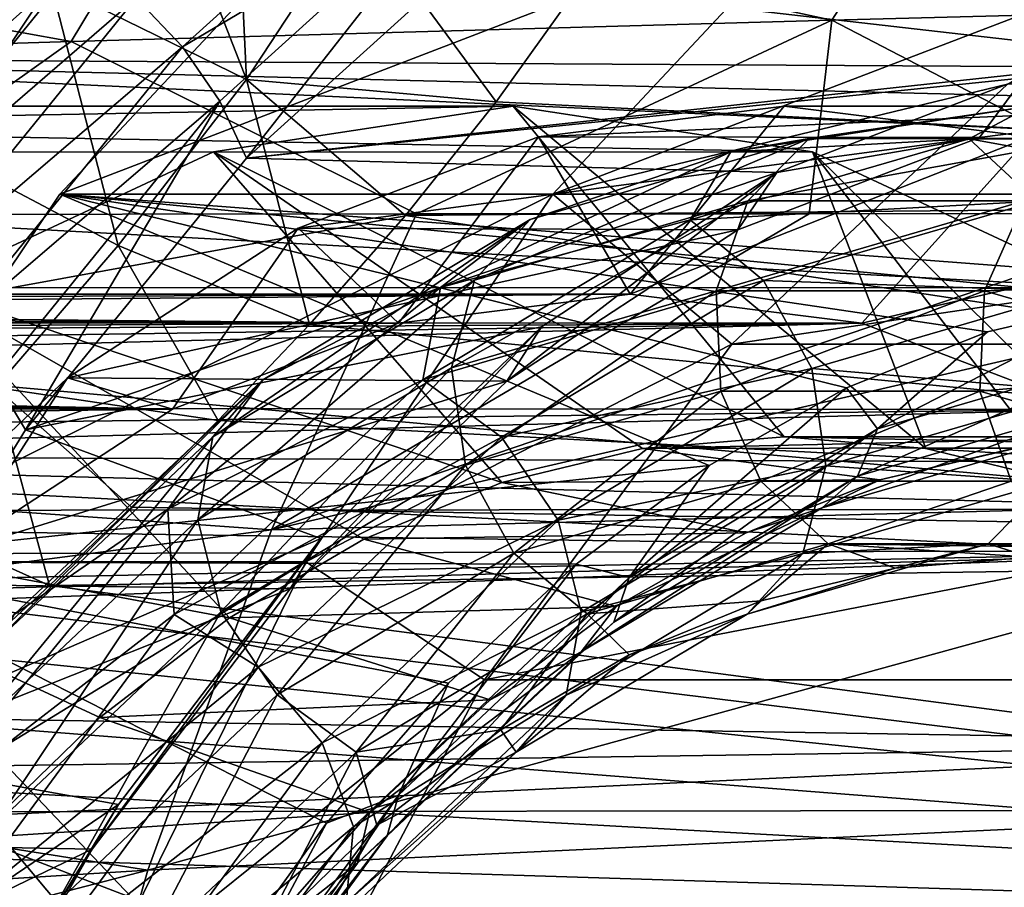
# Model space of a CAD drawing. Header units: metres. Extents: x 26 to 263, y -109 to 109.
# Tile 142 of 256: x 104 to 107, y -69 to -66. Entities that reach past the tile are written whole.
import ezdxf

# ---------------------------------------------------------------- set-up
doc = ezdxf.new("R2010")
doc.units = ezdxf.units.M
doc.layers.add('solid_500750', color=7, linetype='CONTINUOUS')

msp = doc.modelspace()

# ---------------------------------------------------------------- linework, layer by layer
at = {"layer": 'solid_500750'}
for points in [[(133.673599, -66.319916, 40.832855), (102.187202, -66.13884, 19.826248), (103.107765, -65.044601, 18.511551)], [(134.135544, -65.781769, 40.173126), (133.673599, -66.319916, 40.832855), (103.107765, -65.044601, 18.511551)], [(104.643257, -66.211174, 2.554087), (103.993271, -65.89183, 2.40351), (104.302589, -65.336029, 3.64625)], [(104.643257, -66.211174, 2.554087), (104.302589, -65.336029, 3.64625), (104.609489, -65.482864, 3.718118)], [(104.277039, -65.940224, 19.087582), (104.431328, -66.102371, 19.075258), (105.260605, -65.35231, 17.890926)], [(105.260605, -65.35231, 17.890926), (104.431328, -66.102371, 19.075258), (105.369637, -65.546341, 17.864321)], [(106.980354, -65.405052, 27.718523), (104.389557, -65.538391, 25.174416), (106.58989, -66.013725, 28.261148)], [(106.980354, -65.405052, 27.718523), (106.58989, -66.013725, 28.261148), (109.148697, -65.947441, 30.860842)], [(104.643257, -66.211174, 2.554087), (104.609489, -65.482864, 3.718118), (105.009232, -65.653961, 3.800835)], [(103.993271, -65.89183, 2.40351), (103.620857, -66.448044, 1.26522), (103.3787, -65.526573, 2.226729)], [(104.389557, -65.538391, 25.174416), (101.826691, -65.680214, 22.61368), (104.06028, -66.085182, 25.637892)], [(104.389557, -65.538391, 25.174416), (104.06028, -66.085182, 25.637892), (106.58989, -66.013725, 28.261148)], [(104.431328, -66.102371, 19.075258), (104.555038, -66.28315, 19.027689), (105.369637, -65.546341, 17.864321)], [(105.369637, -65.546341, 17.864321), (104.555038, -66.28315, 19.027689), (104.643188, -66.472382, 18.945507)], [(105.369637, -65.546341, 17.864321), (104.643188, -66.472382, 18.945507), (105.443344, -65.748718, 17.802769)], [(104.023323, -66.592209, 19.830774), (105.661621, -66.592209, 20.977926), (106.58255, -65.608231, 19.662714)], [(104.944244, -65.608231, 18.51556), (104.023323, -66.592209, 19.830774), (106.58255, -65.608231, 19.662714)], [(112.115128, -66.592209, 8.274471), (104.023323, -66.592209, 19.830774), (104.944244, -65.608231, 18.51556)], [(112.115128, -66.592209, 8.274471), (104.944244, -65.608231, 18.51556), (111.194206, -65.608231, 9.589684)], [(106.58255, -65.608231, 19.662714), (105.661621, -66.592209, 20.977926), (108.158997, -65.636497, 17.411314)], [(105.739494, -65.912758, 3.922902), (110.976601, -65.619728, 8.158035), (111.776588, -66.604675, 7.015335)], [(103.713501, -65.640015, 18.915836), (102.915619, -66.622383, 20.055334), (103.908875, -65.703087, 19.005817)], [(104.643257, -66.211174, 2.554087), (105.009232, -65.653961, 3.800835), (105.474091, -66.285568, 3.09426)], [(105.009232, -65.653961, 3.800835), (105.739494, -65.912758, 3.922902), (105.474091, -66.285568, 3.09426)], [(105.661621, -66.592209, 20.977926), (107.173409, -66.226341, 18.818872), (108.158997, -65.636497, 17.411314)], [(101.826691, -65.680214, 22.61368), (101.561295, -66.162811, 22.992706), (104.06028, -66.085182, 25.637892)], [(102.915619, -66.622383, 20.055334), (103.115715, -66.679642, 20.138567), (103.908875, -65.703087, 19.005817)], [(103.908875, -65.703087, 19.005817), (103.115715, -66.679642, 20.138567), (104.099915, -65.804863, 19.064041)], [(105.443344, -65.748718, 17.802769), (104.643188, -66.472382, 18.945507), (108.06739, -66.100761, 14.055243)], [(105.443344, -65.748718, 17.802769), (108.06739, -66.100761, 14.055243), (110.69445, -65.748291, 10.303411)], [(103.115715, -66.679642, 20.138567), (103.314384, -66.772018, 20.185902), (104.099915, -65.804863, 19.064041)], [(104.099915, -65.804863, 19.064041), (103.314384, -66.772018, 20.185902), (104.277039, -65.940224, 19.087582)], [(104.216515, -66.763634, 1.413828), (103.620857, -66.448044, 1.26522), (103.993271, -65.89183, 2.40351)], [(104.643257, -66.211174, 2.554087), (104.216515, -66.763634, 1.413828), (103.993271, -65.89183, 2.40351)], [(105.474091, -66.285568, 3.09426), (105.739494, -65.912758, 3.922902), (111.776588, -66.604675, 7.015335)], [(103.314384, -66.772018, 20.185902), (103.50164, -66.894875, 20.194963), (104.277039, -65.940224, 19.087582)], [(104.277039, -65.940224, 19.087582), (103.50164, -66.894875, 20.194963), (104.431328, -66.102371, 19.075258)], [(109.148697, -65.947441, 30.860842), (106.58989, -66.013725, 28.261148), (107.826591, -66.657166, 30.504011)], [(106.58989, -66.013725, 28.261148), (104.06028, -66.085182, 25.637892), (105.208618, -66.658455, 27.680222)], [(106.58989, -66.013725, 28.261148), (105.208618, -66.658455, 27.680222), (106.514854, -66.657677, 29.096992)], [(106.58989, -66.013725, 28.261148), (106.514854, -66.657677, 29.096992), (107.826591, -66.657166, 30.504011)], [(104.06028, -66.085182, 25.637892), (101.561295, -66.162811, 22.992706), (103.251839, -66.660126, 25.528191)], [(104.06028, -66.085182, 25.637892), (103.251839, -66.660126, 25.528191), (105.208618, -66.658455, 27.680222)], [(103.50164, -66.894875, 20.194963), (103.668076, -67.042046, 20.165297), (104.431328, -66.102371, 19.075258)], [(104.431328, -66.102371, 19.075258), (103.668076, -67.042046, 20.165297), (104.555038, -66.28315, 19.027689)], [(104.643188, -66.472382, 18.945507), (107.228531, -66.20594, 15.253261), (108.06739, -66.100761, 14.055243)], [(132.829315, -67.577095, 42.038612), (101.370468, -67.46006, 20.992668), (102.187202, -66.13884, 19.826248)], [(133.237289, -66.919586, 41.455963), (132.829315, -67.577095, 42.038612), (102.187202, -66.13884, 19.826248)], [(133.673599, -66.319916, 40.832855), (133.237289, -66.919586, 41.455963), (102.187202, -66.13884, 19.826248)], [(104.643257, -66.211174, 2.554087), (104.853439, -67.025826, 1.560958), (104.216515, -66.763634, 1.413828)], [(104.643188, -66.472382, 18.945507), (106.407028, -66.5205, 16.426485), (107.228531, -66.20594, 15.253261)], [(104.643257, -66.211174, 2.554087), (105.474091, -66.285568, 3.09426), (105.171669, -66.663361, 2.295717)], [(104.643257, -66.211174, 2.554087), (105.171669, -66.663361, 2.295717), (104.853439, -67.025826, 1.560958)], [(107.080116, -66.404053, 15.116516), (107.228531, -66.20594, 15.253261), (106.407028, -66.5205, 16.426485)], [(107.903015, -66.300003, 13.941313), (107.228531, -66.20594, 15.253261), (107.080116, -66.404053, 15.116516)], [(105.661621, -66.592209, 20.977926), (106.256866, -67.091057, 20.127838), (107.173409, -66.226341, 18.818872)], [(107.173409, -66.226341, 18.818872), (106.256866, -67.091057, 20.127838), (112.095589, -66.226494, 22.266087)], [(106.256866, -67.091057, 20.127838), (111.179138, -67.091171, 23.574911), (112.095589, -66.226494, 22.266087)], [(103.668076, -67.042046, 20.165297), (103.805328, -67.206123, 20.098389), (104.555038, -66.28315, 19.027689)], [(104.555038, -66.28315, 19.027689), (103.805328, -67.206123, 20.098389), (103.908356, -67.376266, 19.994959)], [(104.555038, -66.28315, 19.027689), (103.908356, -67.376266, 19.994959), (104.643188, -66.472382, 18.945507)], [(105.171669, -66.663361, 2.295717), (105.474091, -66.285568, 3.09426), (111.776588, -66.604675, 7.015335)], [(97.241531, -66.452492, 8.594807), (104.533852, -66.45192, 13.696979), (105.529854, -66.300003, 12.274536)], [(98.239578, -66.300003, 7.169451), (97.241531, -66.452492, 8.594807), (105.529854, -66.300003, 12.274536)], [(98.239578, -66.300003, 7.169451), (105.529854, -66.300003, 12.274536), (106.525856, -66.45192, 10.852093)], [(99.237617, -66.452606, 5.744102), (98.239578, -66.300003, 7.169451), (106.525856, -66.45192, 10.852093)], [(105.529854, -66.300003, 12.274536), (104.533852, -66.45192, 13.696979), (106.430923, -67.400002, 12.90547)], [(105.529854, -66.300003, 12.274536), (106.430923, -67.400002, 12.90547), (106.901932, -67.437965, 12.232792)], [(106.525856, -66.45192, 10.852093), (105.529854, -66.300003, 12.274536), (106.901932, -67.437965, 12.232792)], [(107.903015, -66.300003, 13.941313), (105.614815, -66.401802, 14.071498), (106.43116, -66.300003, 12.905637)], [(105.919426, -66.925003, 12.546307), (106.43116, -66.300003, 12.905637), (105.614815, -66.401802, 14.071498)], [(107.903015, -66.300003, 13.941313), (107.080116, -66.404053, 15.116516), (105.614815, -66.401802, 14.071498)], [(105.919426, -66.925003, 12.546307), (107.247505, -66.401802, 11.739775), (106.43116, -66.300003, 12.905637)], [(106.254066, -66.45192, 14.901489), (107.250076, -66.300003, 13.479046), (106.51458, -66.407448, 13.964743)], [(107.046501, -66.408173, 14.337122), (107.250076, -66.300003, 13.479046), (106.254066, -66.45192, 14.901489)], [(107.903015, -66.300003, 13.941313), (106.43116, -66.300003, 12.905637), (107.247505, -66.401802, 11.739775)], [(107.250076, -66.300003, 13.479046), (107.454926, -66.407448, 12.621792), (106.51458, -66.407448, 13.964743)], [(107.986771, -66.408173, 12.994269), (107.250076, -66.300003, 13.479046), (107.046501, -66.408173, 14.337122)], [(107.080116, -66.404053, 15.116516), (104.815102, -66.705124, 15.213613), (105.614815, -66.401802, 14.071498)], [(105.149483, -67.021484, 13.645908), (105.614815, -66.401802, 14.071498), (104.815102, -66.705124, 15.213613)], [(107.080116, -66.404053, 15.116516), (106.276672, -66.711639, 16.263968), (104.815102, -66.705124, 15.213613)], [(105.919426, -66.925003, 12.546307), (105.614815, -66.401802, 14.071498), (105.149483, -67.021484, 13.645908)], [(105.402, -66.878723, 15.097525), (105.587059, -66.677292, 15.289377), (106.51458, -66.407448, 13.964743)], [(106.310104, -66.614525, 13.800618), (105.402, -66.878723, 15.097525), (106.51458, -66.407448, 13.964743)], [(106.254066, -66.45192, 14.901489), (106.51458, -66.407448, 13.964743), (105.587059, -66.677292, 15.289377)], [(106.689354, -67.021713, 11.446742), (107.247505, -66.401802, 11.739775), (105.919426, -66.925003, 12.546307)], [(107.046501, -66.408173, 14.337122), (106.254066, -66.45192, 14.901489), (106.119049, -66.678001, 15.661659)], [(107.046501, -66.408173, 14.337122), (106.119049, -66.678001, 15.661659), (107.270309, -66.615837, 14.472828)], [(107.080116, -66.404053, 15.116516), (106.407028, -66.5205, 16.426485), (106.276672, -66.711639, 16.263968)], [(106.310104, -66.614525, 13.800618), (106.51458, -66.407448, 13.964743), (107.454926, -66.407448, 12.621792)], [(107.230766, -66.614525, 12.485779), (106.310104, -66.614525, 13.800618), (107.454926, -66.407448, 12.621792)], [(106.689354, -67.021713, 11.446742), (108.047226, -66.705124, 10.597661), (107.247505, -66.401802, 11.739775)], [(107.046501, -66.408173, 14.337122), (107.270309, -66.615837, 14.472828), (108.190842, -66.615837, 13.158166)], [(107.986771, -66.408173, 12.994269), (107.046501, -66.408173, 14.337122), (108.190842, -66.615837, 13.158166)], [(97.241531, -66.452492, 8.594807), (103.568108, -66.903076, 15.0762), (104.533852, -66.45192, 13.696979)], [(99.237617, -66.452606, 5.744102), (106.525856, -66.45192, 10.852093), (107.4916, -66.903076, 9.472871)], [(100.205246, -66.905678, 4.362186), (99.237617, -66.452606, 5.744102), (107.4916, -66.903076, 9.472871)], [(104.533852, -66.45192, 13.696979), (103.568108, -66.903076, 15.0762), (105.492912, -67.551537, 14.245087)], [(104.216515, -66.763634, 1.413828), (103.809196, -67.235909, 0.495343), (103.620857, -66.448044, 1.26522)], [(104.533852, -66.45192, 13.696979), (105.492912, -67.551537, 14.245087), (105.959908, -67.437965, 13.578148)], [(104.533852, -66.45192, 13.696979), (105.959908, -67.437965, 13.578148), (106.430923, -67.400002, 12.90547)], [(105.288322, -66.903076, 16.280712), (106.254066, -66.45192, 14.901489), (105.587059, -66.677292, 15.289377)], [(106.119049, -66.678001, 15.661659), (106.254066, -66.45192, 14.901489), (105.288322, -66.903076, 16.280712)], [(106.525856, -66.45192, 10.852093), (106.901932, -67.437965, 12.232792), (107.368935, -67.551537, 11.565852)], [(106.525856, -66.45192, 10.852093), (107.368935, -67.551537, 11.565852), (107.827927, -67.739754, 10.910342)], [(107.4916, -66.903076, 9.472871), (106.525856, -66.45192, 10.852093), (107.827927, -67.739754, 10.910342)], [(104.643188, -66.472382, 18.945507), (103.908356, -67.376266, 19.994959), (106.407028, -66.5205, 16.426485)], [(103.908356, -67.376266, 19.994959), (105.624008, -67.033752, 17.54476), (106.407028, -66.5205, 16.426485)], [(105.508797, -67.214767, 17.360601), (106.407028, -66.5205, 16.426485), (105.624008, -67.033752, 17.54476)], [(106.276672, -66.711639, 16.263968), (106.407028, -66.5205, 16.426485), (105.508797, -67.214767, 17.360601)], [(103.202042, -67.815216, 21.003677), (104.840347, -67.815216, 22.150829), (105.661621, -66.592209, 20.977926)], [(104.023323, -66.592209, 19.830774), (103.202042, -67.815216, 21.003677), (105.661621, -66.592209, 20.977926)], [(106.181358, -67.495087, 16.748772), (103.202042, -67.815216, 21.003677), (104.023323, -66.592209, 19.830774)], [(108.067253, -66.900169, 14.055439), (104.023323, -66.592209, 19.830774), (112.115128, -66.592209, 8.274471)], [(106.638885, -67.236809, 16.095356), (106.181358, -67.495087, 16.748772), (104.023323, -66.592209, 19.830774)], [(107.107582, -67.05088, 15.425991), (106.638885, -67.236809, 16.095356), (104.023323, -66.592209, 19.830774)], [(107.585655, -66.937889, 14.743232), (107.107582, -67.05088, 15.425991), (104.023323, -66.592209, 19.830774)], [(108.067253, -66.900169, 14.055439), (107.585655, -66.937889, 14.743232), (104.023323, -66.592209, 19.830774)], [(105.661621, -66.592209, 20.977926), (104.840347, -67.815216, 22.150829), (106.256866, -67.091057, 20.127838)], [(105.171669, -66.663361, 2.295717), (111.776588, -66.604675, 7.015335), (112.491737, -67.769608, 5.993824)], [(105.325218, -67.170311, 14.953619), (105.402, -66.878723, 15.097525), (106.310104, -66.614525, 13.800618)], [(106.205215, -66.914291, 13.696852), (105.325218, -67.170311, 14.953619), (106.310104, -66.614525, 13.800618)], [(106.119049, -66.678001, 15.661659), (106.362328, -66.879997, 15.769559), (107.270309, -66.615837, 14.472828)], [(106.205215, -66.914291, 13.696852), (106.310104, -66.614525, 13.800618), (107.230766, -66.614525, 12.485779)], [(107.097382, -66.914291, 12.422707), (106.205215, -66.914291, 13.696852), (107.230766, -66.614525, 12.485779)], [(107.270309, -66.615837, 14.472828), (106.362328, -66.879997, 15.769559), (107.403152, -66.915924, 14.53549)], [(107.097382, -66.914291, 12.422707), (107.230766, -66.614525, 12.485779), (108.13887, -66.878723, 11.188871)], [(105.208618, -66.658455, 27.680222), (103.251839, -66.660126, 25.528191), (100.926262, -67.439148, 23.814106)], [(104.726463, -67.70845, 28.346558), (105.208618, -66.658455, 27.680222), (100.926262, -67.439148, 23.814106)], [(104.531219, -67.399902, 16.341124), (104.69767, -67.209618, 16.559565), (105.587059, -66.677292, 15.289377)], [(105.402, -66.878723, 15.097525), (104.531219, -67.399902, 16.341124), (105.587059, -66.677292, 15.289377)], [(105.288322, -66.903076, 16.280712), (105.587059, -66.677292, 15.289377), (104.69767, -67.209618, 16.559565)], [(109.278923, -66.656929, 32.043724), (107.826591, -66.657166, 30.504011), (104.726463, -67.70845, 28.346558)], [(108.818466, -67.602676, 32.674286), (109.278923, -66.656929, 32.043724), (104.726463, -67.70845, 28.346558)], [(107.826591, -66.657166, 30.504011), (106.514854, -66.657677, 29.096992), (104.726463, -67.70845, 28.346558)], [(106.514854, -66.657677, 29.096992), (105.208618, -66.658455, 27.680222), (104.726463, -67.70845, 28.346558)], [(104.853439, -67.025826, 1.560958), (105.171669, -66.663361, 2.295717), (112.491737, -67.769608, 5.993824)], [(106.119049, -66.678001, 15.661659), (105.288322, -66.903076, 16.280712), (105.229721, -67.210281, 16.931751)], [(106.119049, -66.678001, 15.661659), (105.229721, -67.210281, 16.931751), (106.362328, -66.879997, 15.769559)], [(106.276672, -66.711639, 16.263968), (104.048294, -67.203796, 16.308723), (104.815102, -66.705124, 15.213613)], [(104.397827, -67.307922, 14.719394), (104.815102, -66.705124, 15.213613), (104.048294, -67.203796, 16.308723)], [(106.276672, -66.711639, 16.263968), (105.508797, -67.214767, 17.360601), (104.048294, -67.203796, 16.308723)], [(105.149483, -67.021484, 13.645908), (104.815102, -66.705124, 15.213613), (104.397827, -67.307922, 14.719394)], [(107.440941, -67.308365, 10.373363), (108.047226, -66.705124, 10.597661), (106.689354, -67.021713, 11.446742)], [(104.216515, -66.763634, 1.413828), (104.549797, -67.345032, 0.933227), (103.809196, -67.235909, 0.495343)], [(104.216515, -66.763634, 1.413828), (104.853439, -67.025826, 1.560958), (104.549797, -67.345032, 0.933227)], [(104.481392, -67.675362, 16.158728), (104.531219, -67.399902, 16.341124), (105.402, -66.878723, 15.097525)], [(105.325218, -67.170311, 14.953619), (104.481392, -67.675362, 16.158728), (105.402, -66.878723, 15.097525)], [(107.977379, -67.170311, 11.165938), (107.097382, -66.914291, 12.422707), (108.13887, -66.878723, 11.188871)], [(100.205246, -66.905678, 4.362186), (107.4916, -66.903076, 9.472871), (108.397736, -67.639748, 8.178776)], [(101.1129, -67.645409, 3.065923), (100.205246, -66.905678, 4.362186), (108.397736, -67.639748, 8.178776)], [(103.568108, -66.903076, 15.0762), (102.661972, -67.639748, 16.370296), (104.586845, -68.000999, 15.539085)], [(103.568108, -66.903076, 15.0762), (104.586845, -68.000999, 15.539085), (105.03392, -67.739754, 14.900597)], [(103.568108, -66.903076, 15.0762), (105.03392, -67.739754, 14.900597), (105.492912, -67.551537, 14.245087)], [(104.382195, -67.639748, 17.574806), (105.288322, -66.903076, 16.280712), (104.69767, -67.209618, 16.559565)], [(105.229721, -67.210281, 16.931751), (105.288322, -66.903076, 16.280712), (104.382195, -67.639748, 17.574806)], [(105.229721, -67.210281, 16.931751), (105.491669, -67.401108, 17.012989), (106.362328, -66.879997, 15.769559)], [(106.362328, -66.879997, 15.769559), (105.491669, -67.401108, 17.012989), (106.523308, -67.171898, 15.792039)], [(106.362328, -66.879997, 15.769559), (106.523308, -67.171898, 15.792039), (107.403152, -66.915924, 14.53549)], [(105.149483, -67.021484, 13.645908), (94.316681, -66.964966, 5.478585), (94.850075, -66.925003, 4.80234)], [(105.919426, -66.925003, 12.546307), (94.850075, -66.925003, 4.80234), (95.304832, -66.964249, 4.068787)], [(105.919426, -66.925003, 12.546307), (105.149483, -67.021484, 13.645908), (94.850075, -66.925003, 4.80234)], [(105.919426, -66.925003, 12.546307), (95.304832, -66.964249, 4.068787), (95.501938, -67.014297, 3.677047)], [(106.689354, -67.021713, 11.446742), (105.919426, -66.925003, 12.546307), (95.501938, -67.014297, 3.677047)], [(105.371956, -67.494194, 14.886218), (105.325218, -67.170311, 14.953619), (106.205215, -66.914291, 13.696852)], [(106.220734, -67.247261, 13.674035), (105.371956, -67.494194, 14.886218), (106.205215, -66.914291, 13.696852)], [(106.220734, -67.247261, 13.674035), (106.205215, -66.914291, 13.696852), (107.097382, -66.914291, 12.422707)], [(107.081245, -67.247261, 12.445092), (106.220734, -67.247261, 13.674035), (107.097382, -66.914291, 12.422707)], [(107.403152, -66.915924, 14.53549), (106.523308, -67.171898, 15.792039), (107.418671, -67.248894, 14.512674)], [(106.741425, -67.373123, 15.882561), (107.107582, -67.05088, 15.425991), (107.585655, -66.937889, 14.743232)], [(106.741425, -67.373123, 15.882561), (107.585655, -66.937889, 14.743232), (107.601875, -67.122795, 14.653712)], [(107.081245, -67.247261, 12.445092), (107.097382, -66.914291, 12.422707), (107.977379, -67.170311, 11.165938)], [(105.149483, -67.021484, 13.645908), (94.016647, -67.015167, 5.796372), (94.316681, -66.964966, 5.478585)], [(105.149483, -67.021484, 13.645908), (93.690796, -67.087105, 6.103824), (94.016647, -67.015167, 5.796372)], [(105.149483, -67.021484, 13.645908), (104.397827, -67.307922, 14.719394), (93.690796, -67.087105, 6.103824)], [(106.689354, -67.021713, 11.446742), (95.501938, -67.014297, 3.677047), (95.68026, -67.086227, 3.264405)], [(106.689354, -67.021713, 11.446742), (95.68026, -67.086227, 3.264405), (95.838516, -67.180504, 2.83485)], [(106.689354, -67.021713, 11.446742), (95.838516, -67.180504, 2.83485), (95.974838, -67.298271, 2.386771)], [(107.440941, -67.308365, 10.373363), (106.689354, -67.021713, 11.446742), (95.974838, -67.298271, 2.386771)], [(103.908356, -67.376266, 19.994959), (104.890701, -67.737015, 18.59203), (105.624008, -67.033752, 17.54476)], [(104.549797, -67.345032, 0.933227), (104.853439, -67.025826, 1.560958), (112.491737, -67.769608, 5.993824)], [(104.789192, -67.904572, 18.388298), (105.624008, -67.033752, 17.54476), (104.890701, -67.737015, 18.59203)], [(105.508797, -67.214767, 17.360601), (105.624008, -67.033752, 17.54476), (104.789192, -67.904572, 18.388298)], [(106.741425, -67.373123, 15.882561), (106.638885, -67.236809, 16.095356), (107.107582, -67.05088, 15.425991)], [(104.397827, -67.307922, 14.719394), (93.34259, -67.18119, 6.398139), (93.690796, -67.087105, 6.103824)], [(104.840347, -67.815216, 22.150829), (105.43441, -68.207077, 21.302418), (106.256866, -67.091057, 20.127838)], [(106.256866, -67.091057, 20.127838), (105.43441, -68.207077, 21.302418), (111.179138, -67.091171, 23.574911)], [(105.43441, -68.207077, 21.302418), (110.356819, -68.207039, 24.749304), (111.179138, -67.091171, 23.574911)], [(107.601875, -67.122795, 14.653712), (107.520668, -67.284592, 14.580482), (106.675385, -67.53051, 15.787666)], [(106.741425, -67.373123, 15.882561), (107.601875, -67.122795, 14.653712), (106.675385, -67.53051, 15.787666)], [(104.55806, -67.981331, 16.048573), (104.481392, -67.675362, 16.158728), (105.325218, -67.170311, 14.953619)], [(105.371956, -67.494194, 14.886218), (104.55806, -67.981331, 16.048573), (105.325218, -67.170311, 14.953619)], [(105.491669, -67.401108, 17.012989), (105.679626, -67.676865, 16.996937), (106.523308, -67.171898, 15.792039)], [(106.523308, -67.171898, 15.792039), (105.679626, -67.676865, 16.996937), (106.570045, -67.495789, 15.724638)], [(106.523308, -67.171898, 15.792039), (106.570045, -67.495789, 15.724638), (107.418671, -67.248894, 14.512674)], [(107.930023, -67.494194, 11.23291), (107.081245, -67.247261, 12.445092), (107.977379, -67.170311, 11.165938)], [(104.397827, -67.307922, 14.719394), (92.969406, -67.298622, 6.67836), (93.34259, -67.18119, 6.398139)], [(103.805328, -67.206123, 20.098389), (103.249062, -68.448509, 20.936525), (103.908356, -67.376266, 19.994959)], [(105.508797, -67.214767, 17.360601), (103.330002, -67.887657, 17.334549), (104.048294, -67.203796, 16.308723)], [(103.679497, -67.776711, 15.745258), (104.048294, -67.203796, 16.308723), (103.330002, -67.887657, 17.334549)], [(104.397827, -67.307922, 14.719394), (104.048294, -67.203796, 16.308723), (103.679497, -67.776711, 15.745258)], [(105.508797, -67.214767, 17.360601), (104.789192, -67.904572, 18.388298), (103.330002, -67.887657, 17.334549)], [(103.809196, -67.235909, 0.495343), (103.988213, -67.893845, -0.106131), (103.431038, -67.643082, -0.262888)], [(103.721527, -68.163857, 17.49749), (103.870659, -67.989906, 17.740654), (104.69767, -67.209618, 16.559565)], [(104.531219, -67.399902, 16.341124), (103.721527, -68.163857, 17.49749), (104.69767, -67.209618, 16.559565)], [(103.809196, -67.235909, 0.495343), (104.549797, -67.345032, 0.933227), (104.261024, -67.633163, 0.381881)], [(103.809196, -67.235909, 0.495343), (104.261024, -67.633163, 0.381881), (103.988213, -67.893845, -0.106131)], [(104.382195, -67.639748, 17.574806), (104.69767, -67.209618, 16.559565), (103.870659, -67.989906, 17.740654)], [(105.229721, -67.210281, 16.931751), (104.382195, -67.639748, 17.574806), (104.402771, -67.990517, 18.112755)], [(105.229721, -67.210281, 16.931751), (104.402771, -67.990517, 18.112755), (105.491669, -67.401108, 17.012989)], [(105.916344, -67.866959, 17.060898), (106.181358, -67.495087, 16.748772), (106.638885, -67.236809, 16.095356)], [(105.916344, -67.866959, 17.060898), (106.638885, -67.236809, 16.095356), (106.741425, -67.373123, 15.882561)], [(105.532936, -67.786102, 14.908697), (105.371956, -67.494194, 14.886218), (106.220734, -67.247261, 13.674035)], [(106.353577, -67.547348, 13.736698), (105.532936, -67.786102, 14.908697), (106.220734, -67.247261, 13.674035)], [(106.353577, -67.547348, 13.736698), (106.220734, -67.247261, 13.674035), (107.081245, -67.247261, 12.445092)], [(107.18557, -67.547348, 12.548493), (106.353577, -67.547348, 13.736698), (107.081245, -67.247261, 12.445092)], [(107.418671, -67.248894, 14.512674), (106.570045, -67.495789, 15.724638), (107.313782, -67.54866, 14.408908)], [(107.18557, -67.547348, 12.548493), (107.081245, -67.247261, 12.445092), (107.930023, -67.494194, 11.23291)], [(104.397827, -67.307922, 14.719394), (92.551147, -67.447548, 6.954322), (92.969406, -67.298622, 6.67836)], [(107.440941, -67.308365, 10.373363), (95.974838, -67.298271, 2.386771), (96.087341, -67.440964, 1.918384)], [(107.520668, -67.284592, 14.580482), (107.392738, -67.392616, 14.47998), (106.557587, -67.63559, 15.672699)], [(106.675385, -67.53051, 15.787666), (107.520668, -67.284592, 14.580482), (106.557587, -67.63559, 15.672699)], [(104.397827, -67.307922, 14.719394), (103.679497, -67.776711, 15.745258), (92.551147, -67.447548, 6.954322)], [(107.440941, -67.308365, 10.373363), (96.087341, -67.440964, 1.918384), (96.175339, -67.609512, 1.431535)], [(108.15921, -67.777351, 9.347567), (107.440941, -67.308365, 10.373363), (96.175339, -67.609512, 1.431535)], [(104.261024, -67.633163, 0.381881), (104.549797, -67.345032, 0.933227), (112.491737, -67.769608, 5.993824)], [(103.908356, -67.376266, 19.994959), (103.249062, -68.448509, 20.936525), (104.890701, -67.737015, 18.59203)], [(103.696754, -68.415672, 17.279305), (103.721527, -68.163857, 17.49749), (104.531219, -67.399902, 16.341124)], [(104.481392, -67.675362, 16.158728), (103.696754, -68.415672, 17.279305), (104.531219, -67.399902, 16.341124)], [(104.402771, -67.990517, 18.112755), (104.682076, -68.164955, 18.169199), (105.491669, -67.401108, 17.012989)], [(105.491669, -67.401108, 17.012989), (104.682076, -68.164955, 18.169199), (105.679626, -67.676865, 16.996937)], [(106.741425, -67.373123, 15.882561), (106.675385, -67.53051, 15.787666), (105.864853, -68.015633, 16.945229)], [(105.916344, -67.866959, 17.060898), (106.741425, -67.373123, 15.882561), (105.864853, -68.015633, 16.945229)], [(105.959908, -67.437965, 13.578148), (107.201614, -67.435898, 14.419974), (107.657768, -67.400002, 13.768523)], [(106.430923, -67.400002, 12.90547), (105.959908, -67.437965, 13.578148), (107.657768, -67.400002, 13.768523)], [(106.430923, -67.400002, 12.90547), (107.657768, -67.400002, 13.768523), (108.113937, -67.43531, 13.117046)], [(106.901932, -67.437965, 12.232792), (106.430923, -67.400002, 12.90547), (108.113937, -67.43531, 13.117046)], [(106.557587, -67.63559, 15.672699), (107.392738, -67.392616, 14.47998), (106.749374, -67.542641, 15.065844)], [(107.392738, -67.392616, 14.47998), (107.201614, -67.435898, 14.419974), (106.749374, -67.542641, 15.065844)], [(106.901932, -67.437965, 12.232792), (108.113937, -67.43531, 13.117046), (108.566231, -67.541473, 12.471101)], [(104.726463, -67.70845, 28.346558), (100.926262, -67.439148, 23.814106), (100.585167, -68.249794, 24.234005)], [(132.108231, -69.049057, 43.06842), (100.675804, -68.978752, 21.984755), (101.370468, -67.46006, 20.992668)], [(132.452194, -68.288376, 42.577202), (132.108231, -69.049057, 43.06842), (101.370468, -67.46006, 20.992668)], [(132.829315, -67.577095, 42.038612), (132.452194, -68.288376, 42.577202), (101.370468, -67.46006, 20.992668)], [(105.959908, -67.437965, 13.578148), (105.492912, -67.551537, 14.245087), (106.749374, -67.542641, 15.065844)], [(105.959908, -67.437965, 13.578148), (106.749374, -67.542641, 15.065844), (107.201614, -67.435898, 14.419974)], [(107.368935, -67.551537, 11.565852), (106.901932, -67.437965, 12.232792), (108.566231, -67.541473, 12.471101)], [(106.181358, -67.495087, 16.748772), (105.739761, -67.822586, 17.379442), (103.202042, -67.815216, 21.003677)], [(104.746025, -68.257088, 16.032522), (104.55806, -67.981331, 16.048573), (105.371956, -67.494194, 14.886218)], [(105.532936, -67.786102, 14.908697), (104.746025, -68.257088, 16.032522), (105.371956, -67.494194, 14.886218)], [(105.679626, -67.676865, 16.996937), (105.756302, -67.982834, 16.886784), (106.570045, -67.495789, 15.724638)], [(105.916344, -67.866959, 17.060898), (105.739761, -67.822586, 17.379442), (106.181358, -67.495087, 16.748772)], [(106.570045, -67.495789, 15.724638), (105.756302, -67.982834, 16.886784), (106.493263, -67.787376, 15.580731)], [(106.570045, -67.495789, 15.724638), (106.493263, -67.787376, 15.580731), (107.313782, -67.54866, 14.408908)], [(106.675385, -67.53051, 15.787666), (106.557587, -67.63559, 15.672699), (105.756767, -68.114899, 16.816391)], [(105.864853, -68.015633, 16.945229), (106.675385, -67.53051, 15.787666), (105.756767, -68.114899, 16.816391)], [(105.492912, -67.551537, 14.245087), (105.03392, -67.739754, 14.900597), (106.305138, -67.719017, 15.700281)], [(105.492912, -67.551537, 14.245087), (106.305138, -67.719017, 15.700281), (106.749374, -67.542641, 15.065844)], [(105.776215, -67.988098, 15.016597), (105.532936, -67.786102, 14.908697), (106.353577, -67.547348, 13.736698)], [(106.577385, -67.755013, 13.872404), (105.776215, -67.988098, 15.016597), (106.353577, -67.547348, 13.736698)], [(106.557587, -67.63559, 15.672699), (106.749374, -67.542641, 15.065844), (106.305138, -67.719017, 15.700281)], [(106.577385, -67.755013, 13.872404), (106.353577, -67.547348, 13.736698), (107.18557, -67.547348, 12.548493)], [(107.313782, -67.54866, 14.408908), (106.493263, -67.787376, 15.580731), (107.109299, -67.755737, 14.244783)], [(107.389633, -67.755013, 12.71239), (106.577385, -67.755013, 13.872404), (107.18557, -67.547348, 12.548493)], [(107.313782, -67.54866, 14.408908), (107.109299, -67.755737, 14.244783), (107.921486, -67.755737, 13.084867)], [(108.15921, -67.777351, 9.347567), (96.175339, -67.609512, 1.431535), (96.238091, -67.804665, 0.928211)], [(108.818466, -67.602676, 32.674286), (104.726463, -67.70845, 28.346558), (104.315697, -68.840378, 28.928812)], [(108.424522, -68.645638, 33.225647), (108.818466, -67.602676, 32.674286), (104.315697, -68.840378, 28.928812)], [(101.1129, -67.645409, 3.065923), (108.397736, -67.639748, 8.178776), (109.216728, -68.639557, 7.009128)], [(101.932724, -68.648994, 1.895097), (101.1129, -67.645409, 3.065923), (109.216728, -68.639557, 7.009128)], [(102.661972, -67.639748, 16.370296), (103.743576, -68.73307, 16.743399), (104.155502, -68.333046, 16.155104)], [(102.661972, -67.639748, 16.370296), (104.155502, -68.333046, 16.155104), (104.586845, -68.000999, 15.539085)], [(103.431038, -67.643082, -0.262888), (103.988213, -67.893845, -0.106131), (103.733688, -68.129967, -0.539129)], [(103.563194, -68.639557, 18.744453), (104.382195, -67.639748, 17.574806), (103.870659, -67.989906, 17.740654)], [(104.402771, -67.990517, 18.112755), (104.382195, -67.639748, 17.574806), (103.563194, -68.639557, 18.744453)], [(103.988213, -67.893845, -0.106131), (104.261024, -67.633163, 0.381881), (112.491737, -67.769608, 5.993824)], [(105.756767, -68.114899, 16.816391), (106.557587, -67.63559, 15.672699), (105.872536, -67.963203, 16.318096)], [(106.557587, -67.63559, 15.672699), (106.305138, -67.719017, 15.700281), (105.872536, -67.963203, 16.318096)], [(103.801262, -68.695374, 17.129396), (103.696754, -68.415672, 17.279305), (104.481392, -67.675362, 16.158728)], [(104.55806, -67.981331, 16.048573), (103.801262, -68.695374, 17.129396), (104.481392, -67.675362, 16.158728)], [(104.682076, -68.164955, 18.169199), (104.895126, -68.417046, 18.117319), (105.679626, -67.676865, 16.996937)], [(105.679626, -67.676865, 16.996937), (104.895126, -68.417046, 18.117319), (105.756302, -67.982834, 16.886784)], [(104.315697, -68.840378, 28.928812), (104.726463, -67.70845, 28.346558), (100.585167, -68.249794, 24.234005)], [(105.03392, -67.739754, 14.900597), (105.872536, -67.963203, 16.318096), (106.305138, -67.719017, 15.700281)], [(103.249062, -68.448509, 20.936525), (104.217804, -68.621857, 19.553019), (104.890701, -67.737015, 18.59203)], [(104.130966, -68.770248, 19.328316), (104.890701, -67.737015, 18.59203), (104.217804, -68.621857, 19.553019)], [(104.789192, -67.904572, 18.388298), (104.890701, -67.737015, 18.59203), (104.130966, -68.770248, 19.328316)], [(105.03392, -67.739754, 14.900597), (104.586845, -68.000999, 15.539085), (105.872536, -67.963203, 16.318096)], [(106.354218, -67.944725, 14.758456), (105.776215, -67.988098, 15.016597), (106.577385, -67.755013, 13.872404)], [(107.109299, -67.755737, 14.244783), (106.308197, -67.9888, 15.388879), (106.800224, -67.836258, 14.121491)], [(106.493263, -67.787376, 15.580731), (106.308197, -67.9888, 15.388879), (107.109299, -67.755737, 14.244783)], [(106.800224, -67.836258, 14.121491), (106.354218, -67.944725, 14.758456), (106.577385, -67.755013, 13.872404)], [(107.250076, -67.800003, 13.479046), (106.577385, -67.755013, 13.872404), (107.389633, -67.755013, 12.71239)], [(107.250076, -67.800003, 13.479046), (106.800224, -67.836258, 14.121491), (106.577385, -67.755013, 13.872404)], [(107.109299, -67.755737, 14.244783), (106.800224, -67.836258, 14.121491), (107.250076, -67.800003, 13.479046)], [(107.921486, -67.755737, 13.084867), (107.109299, -67.755737, 14.244783), (107.250076, -67.800003, 13.479046)], [(108.15921, -67.777351, 9.347567), (96.238091, -67.804665, 0.928211), (96.27459, -68.027191, 0.409876)], [(108.15921, -67.777351, 9.347567), (96.27459, -68.027191, 0.409876), (96.280304, -68.121078, 0.204187)], [(108.15921, -67.777351, 9.347567), (96.280304, -68.121078, 0.204187), (96.280884, -68.217255)], [(108.832924, -68.420883, 8.385386), (108.15921, -67.777351, 9.347567), (96.280884, -68.217255)], [(103.988213, -67.893845, -0.106131), (112.491737, -67.769608, 5.993824), (113.108826, -69.094421, 5.112345)], [(105.007973, -68.447906, 16.113758), (104.746025, -68.257088, 16.032522), (105.532936, -67.786102, 14.908697)], [(105.776215, -67.988098, 15.016597), (105.007973, -68.447906, 16.113758), (105.532936, -67.786102, 14.908697)], [(106.493263, -67.787376, 15.580731), (105.706467, -68.258293, 16.704388), (106.308197, -67.9888, 15.388879)], [(105.756302, -67.982834, 16.886784), (105.706467, -68.258293, 16.704388), (106.493263, -67.787376, 15.580731)], [(102.500641, -69.247131, 22.00539), (104.138939, -69.247131, 23.152542), (104.840347, -67.815216, 22.150829)], [(103.202042, -67.815216, 21.003677), (102.500641, -69.247131, 22.00539), (104.840347, -67.815216, 22.150829)], [(104.528343, -69.21138, 19.109528), (102.500641, -69.247131, 22.00539), (103.202042, -67.815216, 21.003677)], [(104.909325, -68.684128, 18.56543), (104.528343, -69.21138, 19.109528), (103.202042, -67.815216, 21.003677)], [(105.315086, -68.218864, 17.985939), (104.909325, -68.684128, 18.56543), (103.202042, -67.815216, 21.003677)], [(105.739761, -67.822586, 17.379442), (105.315086, -68.218864, 17.985939), (103.202042, -67.815216, 21.003677)], [(104.840347, -67.815216, 22.150829), (104.138939, -69.247131, 23.152542), (105.43441, -68.207077, 21.302418)], [(105.149139, -68.59082, 18.156582), (105.315086, -68.218864, 17.985939), (105.739761, -67.822586, 17.379442)], [(105.149139, -68.59082, 18.156582), (105.739761, -67.822586, 17.379442), (105.916344, -67.866959, 17.060898)], [(106.308197, -67.9888, 15.388879), (106.354218, -67.944725, 14.758456), (106.800224, -67.836258, 14.121491)], [(104.789192, -67.904572, 18.388298), (102.674843, -68.74279, 18.270212), (103.330002, -67.887657, 17.334549)], [(103.733688, -68.129967, -0.539129), (103.988213, -67.893845, -0.106131), (113.108826, -69.094421, 5.112345)], [(105.916344, -67.866959, 17.060898), (105.864853, -68.015633, 16.945229), (105.111176, -68.726738, 18.021595)], [(105.149139, -68.59082, 18.156582), (105.916344, -67.866959, 17.060898), (105.111176, -68.726738, 18.021595)], [(104.789192, -67.904572, 18.388298), (104.130966, -68.770248, 19.328316), (102.674843, -68.74279, 18.270212)], [(106.354218, -67.944725, 14.758456), (105.915855, -68.124481, 15.384505), (105.776215, -67.988098, 15.016597)], [(106.308197, -67.9888, 15.388879), (105.915855, -68.124481, 15.384505), (106.354218, -67.944725, 14.758456)], [(104.402771, -67.990517, 18.112755), (103.563194, -68.639557, 18.744453), (103.660759, -68.997406, 19.172455)], [(104.402771, -67.990517, 18.112755), (103.660759, -68.997406, 19.172455), (104.682076, -68.164955, 18.169199)], [(104.014313, -68.947464, 17.077517), (103.801262, -68.695374, 17.129396), (104.55806, -67.981331, 16.048573)], [(104.746025, -68.257088, 16.032522), (104.014313, -68.947464, 17.077517), (104.55806, -67.981331, 16.048573)], [(104.586845, -68.000999, 15.539085), (105.45401, -68.273621, 16.915815), (105.872536, -67.963203, 16.318096)], [(104.895126, -68.417046, 18.117319), (104.999634, -68.696747, 17.967411), (105.756302, -67.982834, 16.886784)], [(105.756302, -67.982834, 16.886784), (104.999634, -68.696747, 17.967411), (105.706467, -68.258293, 16.704388)], [(105.488876, -68.373985, 15.994297), (105.007973, -68.447906, 16.113758), (105.776215, -67.988098, 15.016597)], [(105.756767, -68.114899, 16.816391), (105.872536, -67.963203, 16.318096), (105.45401, -68.273621, 16.915815)], [(105.915855, -68.124481, 15.384505), (105.488876, -68.373985, 15.994297), (105.776215, -67.988098, 15.016597)], [(106.308197, -67.9888, 15.388879), (105.540024, -68.448578, 16.485947), (105.915855, -68.124481, 15.384505)], [(105.706467, -68.258293, 16.704388), (105.540024, -68.448578, 16.485947), (106.308197, -67.9888, 15.388879)], [(104.586845, -68.000999, 15.539085), (104.155502, -68.333046, 16.155104), (105.45401, -68.273621, 16.915815)], [(105.864853, -68.015633, 16.945229), (105.756767, -68.114899, 16.816391), (105.012115, -68.817482, 17.87986)], [(105.111176, -68.726738, 18.021595), (105.864853, -68.015633, 16.945229), (105.012115, -68.817482, 17.87986)], [(105.012115, -68.817482, 17.87986), (105.756767, -68.114899, 16.816391), (105.052216, -68.648552, 17.489634)], [(105.756767, -68.114899, 16.816391), (105.45401, -68.273621, 16.915815), (105.052216, -68.648552, 17.489634)], [(103.500679, -68.342636, -0.920986), (103.733688, -68.129967, -0.539129), (113.108826, -69.094421, 5.112345)], [(105.540024, -68.448578, 16.485947), (105.488876, -68.373985, 15.994297), (105.915855, -68.124481, 15.384505)], [(103.660759, -68.997406, 19.172455), (103.95565, -69.150711, 19.206652), (104.682076, -68.164955, 18.169199)], [(104.682076, -68.164955, 18.169199), (103.95565, -69.150711, 19.206652), (104.895126, -68.417046, 18.117319)], [(108.832924, -68.420883, 8.385386), (96.280884, -68.217255), (96.237808, -68.60302, -0.765774)], [(104.138939, -69.247131, 23.152542), (104.728546, -69.543922, 22.310503), (105.43441, -68.207077, 21.302418)], [(104.728546, -69.543922, 22.310503), (109.651062, -69.543663, 25.757227), (110.356819, -68.207039, 24.749304)], [(105.43441, -68.207077, 21.302418), (104.728546, -69.543922, 22.310503), (110.356819, -68.207039, 24.749304)], [(105.149139, -68.59082, 18.156582), (104.909325, -68.684128, 18.56543), (105.315086, -68.218864, 17.985939)], [(104.315697, -68.840378, 28.928812), (100.585167, -68.249794, 24.234005), (100.283585, -69.089432, 24.614611)], [(104.293617, -69.121902, 17.133961), (104.014313, -68.947464, 17.077517), (104.746025, -68.257088, 16.032522)], [(104.155502, -68.333046, 16.155104), (105.052216, -68.648552, 17.489634), (105.45401, -68.273621, 16.915815)], [(105.007973, -68.447906, 16.113758), (104.293617, -69.121902, 17.133961), (104.746025, -68.257088, 16.032522)], [(105.706467, -68.258293, 16.704388), (104.974861, -68.948563, 17.749226), (105.540024, -68.448578, 16.485947)], [(104.999634, -68.696747, 17.967411), (104.974861, -68.948563, 17.749226), (105.706467, -68.258293, 16.704388)], [(103.305283, -68.552032, -1.263721), (103.500679, -68.342636, -0.920986), (113.108826, -69.094421, 5.112345)], [(104.155502, -68.333046, 16.155104), (103.743576, -68.73307, 16.743399), (105.052216, -68.648552, 17.489634)], [(105.488876, -68.373985, 15.994297), (105.07692, -68.691109, 16.58263), (105.007973, -68.447906, 16.113758)], [(105.540024, -68.448578, 16.485947), (105.07692, -68.691109, 16.58263), (105.488876, -68.373985, 15.994297)], [(103.95565, -69.150711, 19.206652), (104.191208, -69.372253, 19.122623), (104.895126, -68.417046, 18.117319)], [(104.895126, -68.417046, 18.117319), (104.191208, -69.372253, 19.122623), (104.999634, -68.696747, 17.967411)], [(108.832924, -68.420883, 8.385386), (96.237808, -68.60302, -0.765774), (96.124901, -69.017838, -1.518704)], [(109.450157, -69.229774, 7.503856), (108.832924, -68.420883, 8.385386), (96.124901, -69.017838, -1.518704)], [(103.249062, -68.448509, 20.936525), (102.681274, -69.666489, 21.747412), (104.217804, -68.621857, 19.553019)], [(104.683502, -69.073151, 17.144484), (104.293617, -69.121902, 17.133961), (105.007973, -68.447906, 16.113758)], [(105.07692, -68.691109, 16.58263), (104.683502, -69.073151, 17.144484), (105.007973, -68.447906, 16.113758)], [(105.540024, -68.448578, 16.485947), (104.825729, -69.122513, 17.506062), (105.07692, -68.691109, 16.58263)], [(104.974861, -68.948563, 17.749226), (104.825729, -69.122513, 17.506062), (105.540024, -68.448578, 16.485947)], [(103.122879, -68.781296, -1.606782), (103.305283, -68.552032, -1.263721), (113.108826, -69.094421, 5.112345)], [(105.149139, -68.59082, 18.156582), (105.111176, -68.726738, 18.021595), (104.434906, -69.644417, 18.987406)], [(104.460732, -69.524971, 19.139725), (105.149139, -68.59082, 18.156582), (104.434906, -69.644417, 18.987406)], [(104.460732, -69.524971, 19.139725), (104.909325, -68.684128, 18.56543), (105.149139, -68.59082, 18.156582)], [(101.932724, -68.648994, 1.895097), (109.216728, -68.639557, 7.009128), (109.923706, -69.872124, 5.999467)], [(102.681274, -69.666489, 21.747412), (103.911087, -69.125587, 19.991058), (104.217804, -68.621857, 19.553019)], [(104.130966, -68.770248, 19.328316), (104.217804, -68.621857, 19.553019), (103.911087, -69.125587, 19.991058)], [(108.424522, -68.645638, 33.225647), (104.315697, -68.840378, 28.928812), (103.972481, -70.040207, 29.416283)], [(108.096985, -69.762405, 33.686474), (108.424522, -68.645638, 33.225647), (103.972481, -70.040207, 29.416283)], [(102.639954, -69.886078, 0.88506), (101.932724, -68.648994, 1.895097), (109.923706, -69.872124, 5.999467)], [(103.743576, -68.73307, 16.743399), (104.667816, -69.088737, 18.038614), (105.052216, -68.648552, 17.489634)], [(105.012115, -68.817482, 17.87986), (105.052216, -68.648552, 17.489634), (104.667816, -69.088737, 18.038614)], [(104.014313, -68.947464, 17.077517), (103.35775, -69.838394, 18.015179), (103.801262, -68.695374, 17.129396)], [(104.191208, -69.372253, 19.122623), (104.320694, -69.618065, 18.937046), (104.999634, -68.696747, 17.967411)], [(104.999634, -68.696747, 17.967411), (104.320694, -69.618065, 18.937046), (104.974861, -68.948563, 17.749226)], [(104.460732, -69.524971, 19.139725), (104.528343, -69.21138, 19.109528), (104.909325, -68.684128, 18.56543)], [(104.825729, -69.122513, 17.506062), (104.683502, -69.073151, 17.144484), (105.07692, -68.691109, 16.58263)], [(104.130966, -68.770248, 19.328316), (102.096161, -69.751801, 19.096664), (102.674843, -68.74279, 18.270212)], [(103.743576, -68.73307, 16.743399), (103.354576, -69.197647, 17.29895), (104.667816, -69.088737, 18.038614)], [(105.111176, -68.726738, 18.021595), (105.012115, -68.817482, 17.87986), (104.343956, -69.724167, 18.834097)], [(104.434906, -69.644417, 18.987406), (105.111176, -68.726738, 18.021595), (104.343956, -69.724167, 18.834097)], [(104.130966, -68.770248, 19.328316), (103.547417, -69.79834, 20.161766), (102.096161, -69.751801, 19.096664)], [(104.130966, -68.770248, 19.328316), (103.911087, -69.125587, 19.991058), (103.547417, -69.79834, 20.161766)], [(102.931999, -69.048973, -1.979212), (103.122879, -68.781296, -1.606782), (113.108826, -69.094421, 5.112345)], [(104.315697, -68.840378, 28.928812), (100.283585, -69.089432, 24.614611), (100.021255, -69.954025, 24.955996)], [(103.972481, -70.040207, 29.416283), (104.315697, -68.840378, 28.928812), (100.021255, -69.954025, 24.955996)], [(105.012115, -68.817482, 17.87986), (104.667816, -69.088737, 18.038614), (104.306992, -69.588524, 18.553925)], [(104.343956, -69.724167, 18.834097), (105.012115, -68.817482, 17.87986), (104.306992, -69.588524, 18.553925)]]:
    msp.add_3dface(points, dxfattribs=at)

doc.saveas('drawing.dxf')
